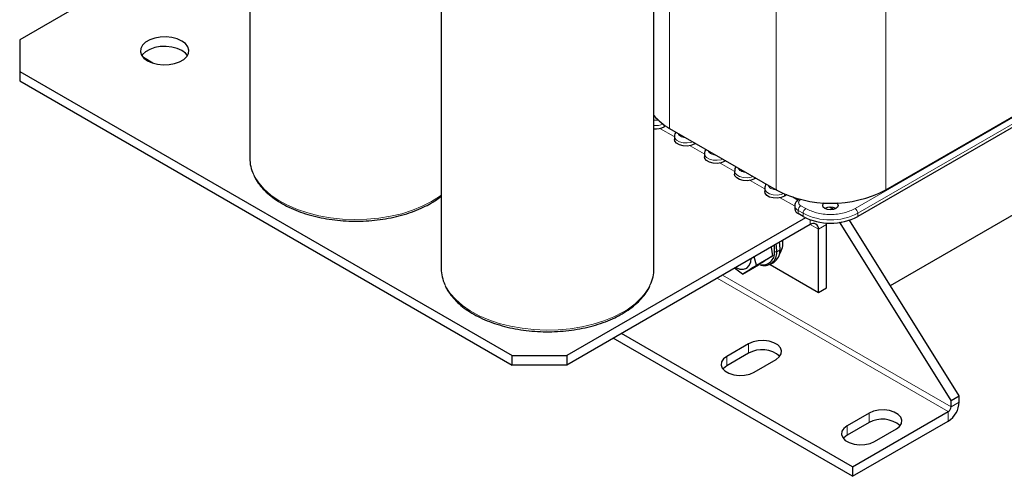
# Model space of a CAD drawing. Header units: millimetres. Extents: x 5 to 418, y 2 to 292.
# Tile 37 of 53: x 315 to 383, y 56 to 88. Entities that reach past the tile are written whole.
import ezdxf

# ---------------------------------------------------------------- set-up
doc = ezdxf.new("R2010")
doc.units = ezdxf.units.MM

msp = doc.modelspace()

# ---------------------------------------------------------------- linework, layer by layer
at = {"color": 7, "linetype": 'Continuous', "lineweight": 25}
for p, q in [((330.7865, 108.7), (330.7865, 78.4336)), ((343.9858, 101.0802), (343.9858, 70.8138)), ((358.6525, 70.8138), (358.6525, 101.0802)), ((325.51, 92.7073), (314.9267, 86.5976)), ((314.9267, 86.5976), (314.9267, 84.4206)), ((324.1134, 84.9939), (323.4623, 85.3697)), ((314.9267, 84.4206), (348.8679, 64.8268)), ((314.9267, 84.4206), (314.9267, 83.7673)), ((390.6155, 84.7584), (372.7021, 74.4172)), ((374.6254, 76.2461), (388.7676, 84.4102)), ((314.9267, 83.7673), (348.8679, 64.1735)), ((359.4569, 80.6607), (359.3519, 80.6001)), ((359.729, 80.4914), (367.0829, 76.2461)), ((360.0604, 79.947), (360.0604, 79.7293)), ((361.5205, 79.4572), (361.4261, 79.4027)), ((362.1346, 78.7496), (362.1346, 78.5319)), ((363.5947, 78.2598), (363.5003, 78.2053)), ((364.2088, 77.5522), (364.2088, 77.3345)), ((365.6688, 77.0624), (365.5744, 77.0079)), ((366.2829, 76.3548), (366.2829, 76.1371)), ((367.8012, 75.8986), (367.6486, 75.8105)), ((368.5677, 75.5485), (368.2326, 75.7419)), ((368.6543, 75.6105), (368.6291, 75.6251)), ((368.6637, 75.616), (368.6467, 75.6061)), ((368.3571, 75.1574), (368.3571, 74.9397)), ((371.024, 74.8956), (370.7571, 75.0497)), ((371.1182, 74.9977), (371.1182, 74.9254)), ((374.9563, 69.6537), (384.3552, 75.0795)), ((369.0983, 74.3284), (352.6391, 64.8268)), ((368.9308, 74.4172), (368.5914, 74.6131)), ((371.4953, 73.9704), (371.4307, 74.0077)), ((371.4953, 73.9704), (371.6085, 74.0358)), ((379.6977, 62.0496), (372.1405, 74.1695)), ((369.4211, 73.8616), (352.6391, 64.1735)), ((369.9868, 69.18), (369.9868, 73.5349)), ((370.5525, 73.8615), (370.5481, 73.9741)), ((370.5525, 69.5066), (370.5525, 73.8615)), ((379.132, 61.723), (371.4953, 73.9704)), ((366.7292, 72.3076), (366.8289, 71.7086)), ((365.719, 71.0679), (365.5539, 71.6291)), ((365.719, 71.0679), (366.8289, 71.7086)), ((364.7517, 70.4333), (364.1992, 70.847)), ((364.7517, 70.4333), (365.8616, 71.0741)), ((366.651, 71.1057), (369.9868, 69.18)), ((366.6787, 71.1209), (366.905, 71.2515)), ((369.9868, 69.18), (370.5525, 69.5066)), ((372.3438, 56.4978), (355.8434, 66.0233)), ((372.3438, 57.151), (356.4091, 66.3499)), ((365.1785, 65.6417), (363.67, 64.7709)), ((348.8679, 64.8268), (352.6391, 64.8268)), ((348.8679, 64.1735), (348.8679, 64.8268)), ((352.6391, 64.8268), (352.6391, 64.1735)), ((365.1785, 64.9885), (363.67, 64.1176)), ((365.5556, 63.6823), (367.0641, 64.5531)), ((352.6391, 64.1735), (348.8679, 64.1735)), ((379.132, 61.723), (379.6977, 62.0496)), ((379.6977, 61.6141), (379.6977, 62.0496)), ((379.132, 61.2875), (379.132, 61.723)), ((373.4752, 60.8521), (371.9667, 59.9813)), ((372.3438, 57.151), (378.9435, 60.9609)), ((373.4752, 60.1989), (371.9667, 59.328)), ((372.3438, 56.4978), (378.9435, 60.3077)), ((373.8523, 58.8927), (375.3608, 59.7635)), ((372.3438, 57.151), (372.3438, 56.4978))]:
    msp.add_line(p, q, dxfattribs=at)
at = {"color": 7, "linetype": 'Continuous', "lineweight": 18}
for p, q in [((359.729, 104.7699), (359.729, 80.4914)), ((374.6254, 100.5246), (374.6254, 76.2461)), ((367.0829, 95.9823), (367.0829, 76.2461)), ((390.4269, 85.3027), (372.5135, 74.9615)), ((372.7021, 74.6349), (390.6155, 84.9761)), ((359.0643, 80.4937), (360.0326, 79.9347)), ((359.3519, 80.6001), (359.3519, 80.7334)), ((361.4261, 79.4027), (361.4261, 79.5117)), ((361.1385, 79.2963), (362.1068, 78.7373)), ((363.2127, 78.0989), (364.181, 77.5399)), ((363.5003, 78.2053), (363.5003, 78.3143)), ((365.2868, 76.9015), (366.2552, 76.3425)), ((365.5744, 77.0079), (365.5744, 77.1169)), ((367.361, 75.7041), (368.3306, 75.1443)), ((367.6486, 75.8105), (367.6486, 75.9625)), ((368.6468, 75.6062), (368.6677, 75.6149)), ((368.5914, 74.8309), (368.9308, 74.6349)), ((368.5914, 74.6131), (368.5914, 74.8309)), ((369.1194, 74.9615), (368.78, 75.1575)), ((368.9308, 74.6349), (368.9308, 74.4172)), ((369.4211, 73.8616), (369.4211, 74.1939)), ((372.7021, 74.4172), (372.7021, 74.6349)), ((369.421, 73.8615), (369.9868, 73.5349)), ((370.5525, 73.8615), (369.9868, 73.5349)), ((366.9661, 71.9804), (367.1167, 71.9742)), ((367.343, 72.1048), (367.1167, 71.9742)), ((378.9435, 60.9609), (363.0088, 70.1598)), ((379.132, 61.2875), (363.386, 70.3776)), ((365.1785, 65.6417), (365.1785, 64.9885)), ((363.67, 64.7709), (363.67, 64.1176)), ((379.132, 61.2875), (379.6977, 61.6141)), ((373.4752, 60.8521), (373.4752, 60.1989)), ((378.9435, 60.3077), (378.9435, 60.9609)), ((371.9667, 59.9813), (371.9667, 59.328))]:
    msp.add_line(p, q, dxfattribs=at)
at = {"color": 7, "linetype": 'Continuous', "lineweight": 25, "flags": 128}
for points in [[(326.099, 86.516), (325.7828, 86.6591), (325.4164, 86.7542), (325.0212, 86.7961), (324.6201, 86.7821), (324.2365, 86.713), (323.8927, 86.5931), (323.6085, 86.429), (323.4007, 86.2305), (323.2812, 86.0091), (323.2569, 85.7776), (323.3293, 85.5494), (323.4942, 85.3379), (323.742, 85.1553), (324.0583, 85.0123), (324.4247, 84.9171), (324.8199, 84.8753), (325.2209, 84.8893), (325.6045, 84.9583), (325.9484, 85.0783), (326.2325, 85.2423), (326.4404, 85.4408), (326.5599, 85.6622), (326.5841, 85.8938), (326.5117, 86.1219), (326.3468, 86.3334), (326.099, 86.516)], [(326.099, 85.8628), (325.7828, 86.0058), (325.4164, 86.101), (325.0212, 86.1428), (324.6201, 86.1288), (324.2365, 86.0598), (323.8927, 85.9398), (323.6085, 85.7758), (323.4007, 85.5773), (323.3528, 85.5091)], [(326.4882, 85.5091), (326.3468, 85.6802), (326.099, 85.8628)], [(361.4261, 79.4027), (361.1985, 79.3107), (360.9301, 79.2692), (360.6533, 79.2832), (360.4015, 79.351), (360.2051, 79.4644), (360.0877, 79.6098), (360.0604, 79.7293)], [(363.5003, 78.2053), (363.2727, 78.1133), (363.0043, 78.0718), (362.7275, 78.0858), (362.4757, 78.1536), (362.2793, 78.267), (362.1618, 78.4124), (362.1346, 78.5319)], [(365.5744, 77.0079), (365.3469, 76.9159), (365.0785, 76.8744), (364.8017, 76.8884), (364.5499, 76.9562), (364.3534, 77.0696), (364.236, 77.215), (364.2088, 77.3345)], [(367.6486, 75.8105), (367.421, 75.7185), (367.1527, 75.677), (366.8759, 75.691), (366.6241, 75.7588), (366.4276, 75.8722), (366.3102, 76.0176), (366.2829, 76.1371)], [(370.4393, 74.9615), (370.3237, 75.0614), (370.2831, 75.1793), (370.3237, 75.2971), (370.3803, 75.3565)], [(371.2567, 75.3531), (371.3092, 75.2971), (371.3498, 75.1793), (371.3092, 75.0614), (371.1936, 74.9615), (371.0206, 74.8948), (370.8165, 74.8714), (370.6124, 74.8948), (370.4393, 74.9615)], [(367.343, 72.1048), (367.3295, 72.5024), (367.3084, 72.6419)], [(366.9661, 71.9804), (366.9532, 72.3581), (366.9431, 72.4311)], [(367.1167, 71.9742), (367.1032, 72.3718), (367.0821, 72.5113)], [(364.2923, 70.9008), (364.5721, 70.7929), (364.8322, 70.7789), (365.0528, 70.8607), (365.2191, 71.0327), (365.3196, 71.2832), (365.3475, 71.5099)], [(367.0641, 64.5531), (367.2915, 64.7285), (367.4241, 64.9338), (367.4512, 65.1523), (367.3705, 65.3664), (367.1887, 65.5587), (366.9203, 65.7136), (366.5872, 65.8186), (366.2164, 65.8652), (365.8379, 65.8495), (365.4823, 65.773), (365.1785, 65.6417)], [(363.67, 64.7709), (363.4425, 64.5955), (363.3099, 64.3902), (363.2828, 64.1717), (363.3635, 63.9576), (363.5454, 63.7653), (363.8137, 63.6104), (364.1468, 63.5054), (364.5177, 63.4588), (364.8962, 63.4745), (365.2518, 63.551), (365.5556, 63.6823)], [(363.67, 64.1176), (363.4425, 63.9422), (363.4054, 63.9)], [(375.3608, 59.7635), (375.5882, 59.9389), (375.7209, 60.1442), (375.7479, 60.3627), (375.6673, 60.5768), (375.4854, 60.7691), (375.217, 60.924), (374.8839, 61.029), (374.5131, 61.0756), (374.1346, 61.0599), (373.779, 60.9834), (373.4752, 60.8521)], [(371.9667, 59.9813), (371.7393, 59.8059), (371.6066, 59.6006), (371.5796, 59.3821), (371.6602, 59.168), (371.8421, 58.9757), (372.1105, 58.8208), (372.4436, 58.7158), (372.8144, 58.6692), (373.1929, 58.6849), (373.5485, 58.7614), (373.8523, 58.8927)], [(371.9667, 59.328), (371.7393, 59.1526), (371.7022, 59.1104)]]:
    msp.add_lwpolyline(points, dxfattribs=at)
at = {"color": 7, "linetype": 'Continuous', "lineweight": 18, "flags": 128}
for points in [[(361.324, 79.5707), (361.1985, 79.5285), (360.9301, 79.487), (360.6533, 79.5009), (360.4015, 79.5687), (360.2051, 79.6821), (360.0877, 79.8275), (360.0604, 79.9455)], [(363.3982, 78.3733), (363.2727, 78.3311), (363.0043, 78.2896), (362.7275, 78.3035), (362.4757, 78.3713), (362.2793, 78.4847), (362.1618, 78.6301), (362.1346, 78.7481)], [(365.4723, 77.1759), (365.3469, 77.1337), (365.0785, 77.0922), (364.8017, 77.1061), (364.5499, 77.1739), (364.3534, 77.2873), (364.236, 77.4327), (364.2088, 77.5507)], [(331.0379, 77.3346), (331.1138, 77.183), (331.4064, 76.7301), (331.7865, 76.2995), (332.2492, 75.8966), (332.7884, 75.5268), (333.3972, 75.1949), (334.0675, 74.9052), (334.7906, 74.6616), (335.5571, 74.4671), (336.357, 74.3243), (337.18, 74.2351), (338.0151, 74.2006), (338.8517, 74.2213), (339.6787, 74.2969), (340.4853, 74.4265), (341.2612, 74.6082), (341.9961, 74.8399), (342.6804, 75.1184), (343.3053, 75.4401)], [(367.5798, 75.9929), (367.421, 75.9363), (367.1527, 75.8948), (366.8759, 75.9087), (366.6241, 75.9765), (366.4276, 76.0899), (366.3102, 76.2353), (366.2829, 76.3533)], [(343.3053, 75.4401), (343.8626, 75.8009), (343.9858, 75.893)], [(344.2373, 69.7148), (344.3131, 69.5632), (344.6057, 69.1103), (344.9858, 68.6796), (345.4485, 68.2768), (345.9878, 67.907), (346.5965, 67.5751), (347.2668, 67.2854), (347.9899, 67.0418), (348.7564, 66.8473), (349.5564, 66.7045), (350.3793, 66.6153), (351.2145, 66.5808), (352.051, 66.6015), (352.878, 66.6771), (353.6847, 66.8066), (354.4605, 66.9884), (355.1954, 67.2201), (355.8797, 67.4986), (356.5046, 67.8203)]]:
    msp.add_lwpolyline(points, dxfattribs=at)
at = {"color": 7, "linetype": 'Continuous', "lineweight": 18}
for centre, radius, start, end in [((358.7907, 81.9313), 1.2498, 263.650837, 293.250197), ((368.7584, 75.1985), 0.4037, 186.334318, 245.569374), ((369.0008, 74.8123), 0.4098, 122.605478, 177.394522), ((369.3402, 74.6163), 0.4098, 122.605478, 177.394522), ((372.2927, 74.6163), 0.4098, 2.605478, 57.394522), ((370.8165, 78.2742), 4.0987, 242.609672, 297.390328), ((354.4837, 71.741), 4.4109, 297.26901, 332.486082)]:
    msp.add_arc(centre, radius, start, end, dxfattribs=at)
at = {"color": 7, "linetype": 'Continuous', "lineweight": 25}
for centre, radius, start, end in [((361.508, 83.73), 3.695, 219.413924, 241.220455), ((358.792, 81.6774), 1.2141, 263.401737, 297.462664), ((333.3786, 78.4483), 2.5921, 180.325199, 205.446894), ((370.8542, 83.4879), 8.1649, 242.491426, 297.508574), ((368.7575, 74.9796), 0.4024, 185.694799, 245.625342), ((370.8165, 74.2336), 0.8198, 62.615753, 117.384247), ((370.8165, 78.0564), 4.0987, 242.609672, 297.390328), ((369.6419, 73.5908), 0.3494, 350.785963, 129.203285), ((366.3007, 72.5572), 1.2406, 323.594848, 9.694051), ((366.1341, 71.9158), 0.8345, 256.77666, 4.440871), ((366.2358, 71.9112), 0.8831, 250.820375, 4.092716), ((366.3658, 72.0673), 0.9779, 303.461556, 2.198349), ((346.5779, 70.8285), 2.5921, 180.325199, 205.446894), ((356.0395, 70.8331), 2.6131, 334.383362, 359.576554), ((366.0988, 63.3507), 1.8786, 49.106312, 119.333177), ((378.0602, 61.6886), 1.6393, 302.605478, 357.394522), ((378.7227, 61.3062), 0.4098, 302.605478, 357.394522), ((374.3955, 58.5611), 1.8786, 49.106312, 119.333177)]:
    msp.add_arc(centre, radius, start, end, dxfattribs=at)
at = {"color": 7, "linetype": 'Continuous', "lineweight": 18}
for points, knots in [([(358.9476, 81.0704), (358.93, 81.0668), (358.8781, 81.0562), (358.7864, 81.0533), (358.7039, 81.0553), (358.661, 81.0636), (358.6525, 81.0653)], [0, 0, 0, 0, 0.1856683, 0.5483164, 0.9104887, 1, 1, 1, 1]), ([(360.8245, 79.859), (360.8003, 79.8599), (360.7398, 79.8622), (360.6182, 79.8862), (360.4738, 79.9416), (360.3778, 80.0249), (360.3363, 80.0951), (360.3323, 80.1301), (360.3307, 80.1441)], [0, 0, 0, 0, 0.0951968, 0.2378992, 0.5000042, 0.7621092, 0.9046242, 1, 1, 1, 1]), ([(362.8987, 78.6616), (362.8745, 78.6625), (362.814, 78.6648), (362.6924, 78.6888), (362.5479, 78.7442), (362.452, 78.8275), (362.4105, 78.8977), (362.4065, 78.9327), (362.4049, 78.9467)], [0, 0, 0, 0, 0.0951968, 0.2378992, 0.5000042, 0.7621092, 0.9046242, 1, 1, 1, 1]), ([(364.9729, 77.4642), (364.9487, 77.4651), (364.8881, 77.4674), (364.7666, 77.4914), (364.6221, 77.5468), (364.5262, 77.6301), (364.4847, 77.7003), (364.4807, 77.7353), (364.4791, 77.7493)], [0, 0, 0, 0, 0.0951968, 0.2378992, 0.5000042, 0.7621092, 0.9046242, 1, 1, 1, 1]), ([(367.1171, 76.2667), (367.1057, 76.2659), (367.0584, 76.2625), (366.9739, 76.2694), (366.8407, 76.2931), (366.6963, 76.3497), (366.6003, 76.4327), (366.5589, 76.5029), (366.5549, 76.5379), (366.5533, 76.5519)], [0, 0, 0, 0, 0.0412367, 0.1717016, 0.3023379, 0.5422809, 0.7822238, 0.9126886, 1, 1, 1, 1]), ([(368.78, 75.1575), (368.7376, 75.1878), (368.6722, 75.2346), (368.6313, 75.3124), (368.62, 75.3752), (368.6313, 75.438), (368.6722, 75.5158), (368.7376, 75.5626), (368.78, 75.5929)], [0, 0, 0, 0, 0.2394429, 0.3696359, 0.4999999, 0.6301929, 0.7605571, 1, 1, 1, 1]), ([(372.5135, 74.9615), (372.2774, 74.8514), (371.9141, 74.6819), (371.3074, 74.576), (370.8165, 74.5455), (370.3256, 74.576), (369.7188, 74.6819), (369.3556, 74.8514), (369.1194, 74.9615)], [0, 0, 0, 0, 0.2394568, 0.3683607, 0.5, 0.6316393, 0.7605432, 1, 1, 1, 1])]:
    msp.add_open_spline(points, degree=3, knots=knots, dxfattribs=at)
at = {"color": 7, "linetype": 'Continuous', "lineweight": 25}
for points, knots in [([(360.1705, 80.2365), (360.1553, 80.2192), (360.1031, 80.1599), (360.0611, 80.0556), (360.0676, 79.9727), (360.0697, 79.9456)], [0, 0, 0, 0, 0.2172419, 0.7448104, 1, 1, 1, 1]), ([(362.2447, 79.0391), (362.2295, 79.0218), (362.1773, 78.9625), (362.1353, 78.8582), (362.1418, 78.7753), (362.1439, 78.7482)], [0, 0, 0, 0, 0.2172419, 0.7448104, 1, 1, 1, 1]), ([(364.3189, 77.8417), (364.3036, 77.8244), (364.2515, 77.7651), (364.2095, 77.6608), (364.216, 77.5779), (364.2181, 77.5508)], [0, 0, 0, 0, 0.2172419, 0.7448104, 1, 1, 1, 1]), ([(331.0637, 77.2639), (331.095, 77.1918), (331.1924, 76.9678), (331.4414, 76.6105), (331.8031, 76.1961), (332.243, 75.8082), (332.7503, 75.4504), (333.3203, 75.1275), (333.9454, 74.8431), (334.6181, 74.6004), (335.3306, 74.4018), (336.0745, 74.2495), (336.8416, 74.1449), (337.623, 74.0891), (338.4099, 74.0826), (339.1936, 74.1254), (339.9651, 74.2173), (340.7158, 74.3571), (341.4372, 74.5436), (342.1211, 74.7749), (342.7276, 75.0346), (343.1937, 75.2809), (343.6108, 75.5332), (343.8412, 75.7081), (343.9858, 75.8178)], [0, 0, 0, 0, 0.0224402, 0.069715, 0.1174323, 0.1655037, 0.2137947, 0.2621871, 0.3105946, 0.3589748, 0.4073167, 0.4556212, 0.5038952, 0.5521489, 0.6003934, 0.6486407, 0.6968993, 0.7451811, 0.7934984, 0.8418628, 0.8902839, 0.9313288, 0.956904, 1, 1, 1, 1]), ([(366.3931, 76.6443), (366.3778, 76.627), (366.3256, 76.5677), (366.2837, 76.4634), (366.2902, 76.3805), (366.2923, 76.3535)], [0, 0, 0, 0, 0.2172419, 0.7448104, 1, 1, 1, 1]), ([(368.6471, 75.6057), (368.6047, 75.5782), (368.5155, 75.5204), (368.4171, 75.3959), (368.3571, 75.2656), (368.3642, 75.1813), (368.3665, 75.1532)], [0, 0, 0, 0, 0.2612359, 0.5493736, 0.8495961, 1, 1, 1, 1]), ([(366.8289, 71.7086), (366.6931, 71.6175), (366.4214, 71.4353), (366.0482, 71.1945), (365.8616, 71.0741)], [0, 0, 0, 0, 0.4999949, 1, 1, 1, 1]), ([(364.7517, 70.4333), (364.8875, 70.5244), (365.1592, 70.7066), (365.5324, 70.9475), (365.719, 71.0679)], [0, 0, 0, 0, 0.4999949, 1, 1, 1, 1]), ([(344.263, 69.6441), (344.2943, 69.572), (344.3917, 69.348), (344.6407, 68.9907), (345.0024, 68.5763), (345.4423, 68.1884), (345.9496, 67.8306), (346.5196, 67.5077), (347.1447, 67.2233), (347.8175, 66.9806), (348.5299, 66.782), (349.2739, 66.6297), (350.0409, 66.5251), (350.8223, 66.4693), (351.6093, 66.4627), (352.3929, 66.5056), (353.1644, 66.5975), (353.9151, 66.7374), (354.6367, 66.9237), (355.3198, 67.1555), (355.9289, 67.4135), (356.2857, 67.6087), (356.4494, 67.6982)], [0, 0, 0, 0, 0.0240949, 0.0748555, 0.1260912, 0.177707, 0.2295588, 0.2815194, 0.3334962, 0.3854437, 0.4373501, 0.4892162, 0.5410498, 0.5928614, 0.6446632, 0.696468, 0.7482849, 0.8001268, 0.8520067, 0.9039373, 0.9559287, 1, 1, 1, 1]), ([(356.4494, 67.6982), (356.5472, 67.7566), (356.8305, 67.9259), (357.252, 68.2337), (357.6888, 68.6288), (358.0442, 69.0536), (358.2725, 69.39), (358.3537, 69.5886), (358.3712, 69.6315)], [0, 0, 0, 0, 0.1099341, 0.3185244, 0.5272313, 0.7355288, 0.9428309, 1, 1, 1, 1])]:
    msp.add_open_spline(points, degree=3, knots=knots, dxfattribs=at)

doc.saveas('drawing.dxf')
